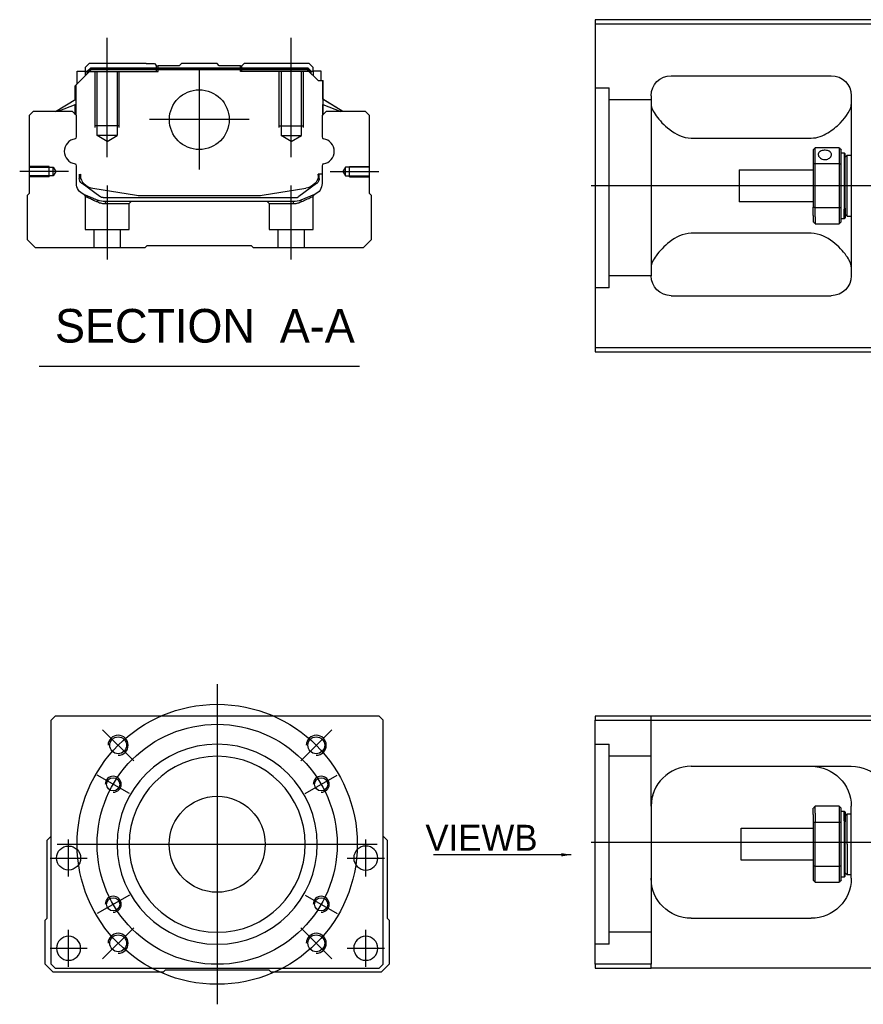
# Model space of a CAD drawing. Header units: millimetres. Extents: x 2891 to 6329, y -1599 to 860.
# Tile 104 of 256: x 3410 to 3621, y -938 to -692. Entities that reach past the tile are written whole.
import ezdxf
from ezdxf.lldxf.tags import DXFTag

# ---------------------------------------------------------------- set-up
doc = ezdxf.new("R2010")
doc.units = ezdxf.units.MM
doc.layers.get('0').update_dxf_attribs({"linetype": 'CONTINUOUS'})
doc.styles.add('CHN', font='txt')
doc.styles.add('DIM-7', font='SIMPLEX.shx', dxfattribs={"width": 0.7, "bigfont": 'chineset.shx'})
tags = doc.linetypes.add('DASHED', pattern=[25.72, 12.86, -12.86]).pattern_tags.tags
tags[6:7] = [DXFTag(74, 4), DXFTag(75, 0), DXFTag(340, '0'), DXFTag(46, 0.0), DXFTag(50, 0.0), DXFTag(44, 0.0), DXFTag(45, 0.0)]
tags[4:5] = [DXFTag(74, 4), DXFTag(75, 0), DXFTag(340, '0'), DXFTag(46, 0.0), DXFTag(50, 0.0), DXFTag(44, 0.0), DXFTag(45, 0.0)]
doc.dimstyles.new('CNS', dxfattribs={"dimtxt": 3.5, "dimasz": 2.5, "dimexe": 1, "dimexo": 1, "dimgap": 1, "dimtad": 1, "dimdsep": 46, "dimtxsty": 'DIM-7', "dimcen": 0.09, "dimclrd": 4, "dimclre": 4, "dimclrt": 1, "dimadec": 0, "dimazin": 0, "dimtfac": 1, "dimtmove": 0, "dimatfit": 3, "dimfxl": 0, "dimtvp": 0.971429, "dimtolj": 1, "dimarcsym": 0})

msp = doc.modelspace()

# ---------------------------------------------------------------- linework, layer by layer
at = {"linetype": 'Continuous'}
for p, q in [((3628.12, -692.3), (3554.12, -692.3)), ((3554.12, -692.3), (3554.12, -774.3)), ((3554.12, -693.3), (3628.12, -693.3)), ((3427.75, -703.29), (3426.75, -704.29)), ((3441.93, -703.29), (3427.75, -703.29)), ((3441.93, -703.29), (3444.03, -703.29)), ((3444.03, -703.29), (3444.58, -703.84)), ((3444.58, -703.84), (3444.93, -703.84)), ((3450.23, -703.84), (3444.93, -703.84)), ((3444.93, -704.34), (3444.93, -703.84)), ((3450.23, -703.84), (3450.78, -703.29)), ((3459.68, -703.29), (3450.78, -703.29)), ((3460.23, -703.84), (3459.68, -703.29)), ((3465.53, -703.84), (3460.23, -703.84)), ((3465.53, -703.84), (3465.89, -703.84)), ((3465.53, -704.34), (3465.53, -703.84)), ((3465.88, -703.84), (3466.43, -703.29)), ((3465.89, -703.84), (3466.44, -703.29)), ((3466.43, -703.29), (3466.44, -703.29)), ((3468.53, -703.29), (3466.44, -703.29)), ((3482.72, -703.29), (3468.53, -703.29)), ((3483.72, -704.29), (3482.72, -703.29)), ((3424.35, -708.74), (3428.25, -704.84)), ((3424.75, -705.14), (3426.75, -705.14)), ((3424.75, -708.34), (3424.75, -705.14)), ((3426.75, -704.29), (3426.75, -705.14)), ((3426.75, -705.14), (3426.75, -706.34)), ((3427.25, -705.29), (3426.75, -705.29)), ((3427.25, -705.2), (3428.12, -704.34)), ((3427.25, -705.84), (3427.25, -705.2)), ((3427.49, -705.3), (3427.25, -705.2)), ((3427.49, -705.3), (3428.21, -704.57)), ((3427.49, -705.6), (3427.49, -705.3)), ((3428.12, -704.34), (3482.35, -704.34)), ((3428.21, -704.57), (3428.12, -704.34)), ((3428.21, -704.57), (3482.26, -704.57)), ((3482.22, -704.84), (3428.25, -704.84)), ((3484.92, -707.54), (3482.22, -704.84)), ((3482.26, -704.57), (3482.35, -704.34)), ((3482.98, -705.3), (3482.26, -704.57)), ((3483.22, -705.2), (3482.35, -704.34)), ((3482.98, -705.3), (3483.22, -705.2)), ((3482.98, -705.6), (3482.98, -705.3)), ((3483.22, -705.84), (3483.22, -705.2)), ((3483.72, -705.29), (3483.22, -705.29)), ((3483.72, -705.14), (3483.72, -704.29)), ((3485.72, -705.14), (3483.72, -705.14)), ((3483.72, -705.14), (3483.72, -706.34)), ((3485.72, -707.54), (3485.72, -705.14)), ((3485.72, -705.14), (3485.72, -705.14)), ((3573.12, -706.3), (3613.12, -706.3)), ((3424.25, -712.25), (3424.25, -708.84)), ((3424.35, -712.18), (3424.35, -708.74)), ((3424.4, -708.69), (3424.4, -714.79)), ((3484.92, -707.54), (3486.07, -707.54)), ((3486.07, -707.54), (3486.07, -714.79)), ((3486.07, -707.54), (3486.12, -707.54)), ((3486.12, -712.18), (3486.12, -707.54)), ((3486.12, -707.54), (3486.22, -707.54)), ((3486.22, -712.25), (3486.22, -707.54)), ((3568.12, -711.3), (3568.12, -756.3)), ((3618.12, -711.3), (3618.12, -756.3)), ((3419.35, -715.29), (3424.4, -712.15)), ((3424.4, -713.49), (3419.9, -715.29)), ((3424.25, -715.99), (3424.25, -713.55)), ((3424.35, -716.09), (3424.35, -713.51)), ((3491.12, -715.29), (3486.07, -712.15)), ((3486.07, -713.49), (3490.57, -715.29)), ((3486.12, -716.09), (3486.12, -713.51)), ((3491.12, -715.29), (3486.22, -712.25)), ((3486.22, -715.99), (3486.22, -713.55)), ((3413.73, -715.29), (3412.73, -716.29)), ((3412.73, -716.29), (3412.73, -735.74)), ((3423.55, -715.29), (3413.73, -715.29)), ((3424.55, -716.29), (3423.55, -715.29)), ((3424.55, -721.6), (3424.55, -716.29)), ((3486.92, -715.29), (3485.92, -716.29)), ((3485.92, -716.29), (3485.92, -721.6)), ((3496.73, -715.29), (3486.92, -715.29)), ((3497.73, -716.29), (3496.73, -715.29)), ((3497.73, -735.74), (3497.73, -716.29)), ((3578.12, -721.9), (3608.12, -721.9)), ((3608.62, -724.8), (3608.62, -728.39)), ((3615.12, -724.3), (3609.12, -724.3)), ((3609.12, -728.26), (3609.12, -724.3)), ((3615.12, -724.3), (3615.12, -728.26)), ((3615.62, -728.39), (3615.62, -724.8)), ((3615.62, -725.55), (3616.32, -725.55)), ((3616.32, -725.55), (3616.62, -725.85)), ((3616.32, -725.55), (3616.32, -739.64)), ((3616.62, -739.42), (3616.62, -725.85)), ((3608.62, -728.39), (3608.62, -739.21)), ((3609.12, -739.35), (3609.12, -728.26)), ((3609.12, -728.26), (3615.12, -728.26)), ((3615.12, -728.26), (3615.12, -739.35)), ((3615.62, -739.21), (3615.62, -728.39)), ((3616.62, -726.65), (3617.12, -726.15)), ((3617.12, -726.15), (3618.12, -726.15)), ((3617.12, -741.45), (3617.12, -726.15)), ((3424.55, -733.22), (3424.55, -728.83)), ((3425.25, -730.94), (3425.25, -732.02)), ((3425.55, -730.94), (3425.55, -731.99)), ((3485.92, -730.94), (3484.92, -730.94)), ((3484.92, -730.94), (3484.92, -731.99)), ((3485.22, -732.02), (3485.22, -730.94)), ((3485.92, -728.83), (3485.92, -733.22)), ((3590.12, -729.8), (3608.62, -729.8)), ((3590.12, -729.8), (3590.12, -737.8)), ((3425.94, -733.29), (3425.87, -733.23)), ((3430.36, -736.5), (3425.94, -733.29)), ((3484.53, -733.29), (3480.11, -736.5)), ((3484.6, -733.23), (3484.53, -733.29)), ((3412.73, -735.74), (3412.24, -736.24)), ((3428.62, -734.42), (3439.53, -736.15)), ((3470.94, -736.15), (3481.85, -734.42)), ((3498.23, -736.24), (3497.73, -735.74)), ((3412.23, -736.24), (3412.23, -747.29)), ((3431.24, -736.79), (3479.23, -736.79)), ((3478.72, -737.79), (3431.75, -737.79)), ((3441.19, -736.29), (3469.28, -736.29)), ((3484.06, -735.99), (3480.63, -737.41)), ((3498.23, -747.29), (3498.23, -736.24)), ((3608.62, -737.8), (3590.12, -737.8)), ((3608.62, -741.23), (3608.62, -739.21)), ((3615.12, -739.35), (3609.12, -739.35)), ((3609.12, -741.58), (3609.12, -739.35)), ((3615.12, -739.35), (3615.12, -741.58)), ((3615.62, -742.8), (3615.62, -739.21)), ((3616.32, -742.05), (3616.32, -739.64)), ((3616.62, -739.42), (3616.62, -741.75)), ((3608.62, -741.23), (3608.62, -742.8)), ((3609.12, -741.58), (3609.12, -743.3)), ((3609.12, -743.3), (3615.12, -743.3)), ((3615.12, -741.58), (3615.12, -743.3)), ((3616.32, -742.05), (3615.62, -742.05)), ((3616.62, -741.75), (3616.32, -742.05)), ((3616.62, -740.95), (3617.12, -741.45)), ((3617.12, -741.45), (3618.12, -741.45)), ((3608.12, -745.71), (3578.12, -745.71)), ((3412.23, -747.29), (3414.23, -749.29)), ((3496.23, -749.29), (3498.23, -747.29)), ((3414.23, -749.29), (3441.73, -749.29)), ((3441.73, -749.29), (3442.23, -748.79)), ((3442.23, -748.79), (3468.23, -748.79)), ((3468.23, -748.79), (3468.73, -749.29)), ((3468.73, -749.29), (3496.23, -749.29)), ((3573.12, -761.3), (3613.12, -761.3)), ((3554.12, -774.3), (3554.12, -775.3)), ((3628.12, -774.3), (3554.12, -774.3)), ((3554.12, -775.3), (3628.12, -775.3)), ((3419.21, -866.45), (3418.21, -867.45)), ((3418.21, -928.45), (3418.21, -867.45)), ((3487.71, -866.45), (3419.21, -866.45)), ((3500.21, -866.45), (3487.71, -866.45)), ((3501.21, -867.45), (3500.21, -866.45)), ((3501.21, -928.45), (3501.21, -867.45)), ((3554.12, -866.45), (3554.12, -867.45)), ((3628.12, -866.45), (3554.12, -866.45)), ((3554.12, -867.45), (3628.12, -867.45)), ((3554.12, -928.45), (3554.12, -867.45)), ((3578.12, -878.95), (3618.12, -878.95)), ((3568.12, -888.95), (3568.12, -928.45)), ((3608.62, -891.03), (3608.62, -889.45)), ((3608.62, -891.03), (3608.62, -893.04)), ((3615.12, -888.95), (3609.12, -888.95)), ((3609.12, -890.68), (3609.12, -888.95)), ((3609.12, -890.68), (3609.12, -892.91)), ((3615.12, -888.95), (3615.12, -890.68)), ((3615.12, -890.68), (3615.12, -892.91)), ((3615.62, -893.04), (3615.62, -889.45)), ((3615.62, -890.2), (3616.32, -890.2)), ((3616.32, -890.2), (3616.62, -890.5)), ((3616.32, -892.62), (3616.32, -890.2)), ((3616.62, -890.5), (3616.62, -892.83)), ((3616.62, -891.3), (3617.12, -890.8)), ((3617.12, -890.8), (3618.12, -890.8)), ((3617.12, -898.45), (3617.12, -890.8)), ((3618.12, -906.95), (3618.12, -888.95)), ((3608.62, -893.04), (3608.62, -903.86)), ((3609.12, -904), (3609.12, -892.91)), ((3609.12, -892.91), (3615.12, -892.91)), ((3615.12, -892.91), (3615.12, -904)), ((3615.62, -903.86), (3615.62, -893.04)), ((3616.32, -892.62), (3616.32, -906.7)), ((3616.62, -906.4), (3616.62, -892.83)), ((3590.62, -894.45), (3608.62, -894.45)), ((3590.62, -898.45), (3590.62, -894.45)), ((3417.21, -897.45), (3418.21, -896.45)), ((3417.21, -916.9), (3417.21, -897.45)), ((3501.21, -896.45), (3502.21, -897.45)), ((3502.21, -897.45), (3502.21, -916.9)), ((3590.62, -902.45), (3590.62, -898.45)), ((3617.12, -898.45), (3617.12, -906.1)), ((3608.62, -902.45), (3590.62, -902.45)), ((3608.62, -903.86), (3608.62, -907.45)), ((3609.12, -907.95), (3609.12, -904)), ((3615.12, -904), (3609.12, -904)), ((3615.12, -904), (3615.12, -907.95)), ((3615.62, -907.45), (3615.62, -903.86)), ((3617.12, -906.1), (3616.62, -905.6)), ((3609.12, -907.95), (3615.12, -907.95)), ((3616.32, -906.7), (3615.62, -906.7)), ((3616.62, -906.4), (3616.32, -906.7)), ((3618.12, -906.1), (3617.12, -906.1)), ((3416.71, -917.4), (3417.21, -916.9)), ((3416.71, -928.45), (3416.71, -917.4)), ((3502.21, -916.9), (3502.71, -917.4)), ((3502.71, -917.4), (3502.71, -928.45)), ((3578.12, -916.95), (3608.12, -916.95)), ((3418.71, -930.45), (3416.71, -928.45)), ((3418.21, -928.45), (3419.21, -929.45)), ((3419.21, -929.45), (3500.21, -929.45)), ((3446.71, -929.95), (3446.21, -930.45)), ((3472.71, -929.95), (3446.71, -929.95)), ((3473.21, -930.45), (3472.71, -929.95)), ((3500.21, -929.45), (3501.21, -928.45)), ((3502.71, -928.45), (3500.71, -930.45)), ((3554.12, -928.45), (3554.12, -929.45)), ((3568.12, -928.45), (3554.12, -928.45)), ((3554.12, -929.45), (3568.12, -929.45)), ((3568.12, -929.45), (3568.12, -928.45)), ((3628.12, -929.45), (3568.12, -929.45)), ((3446.21, -930.45), (3418.71, -930.45)), ((3500.71, -930.45), (3473.21, -930.45))]:
    msp.add_line(p, q, dxfattribs=at)
at = {"ltscale": 0.2}
for p, q in [((3432.23, -726.7), (3432.23, -696.87)), ((3478.23, -726.7), (3478.23, -696.87)), ((3455.23, -704.81), (3455.23, -729.76)), ((3467.71, -717.29), (3442.76, -717.29)), ((3422.52, -730.29), (3410.37, -730.29)), ((3487.95, -730.29), (3500.1, -730.29)), ((3432.29, -752.29), (3432.29, -733.79)), ((3478.18, -752.29), (3478.18, -733.79)), ((3438.85, -877.59), (3431.07, -869.82)), ((3480.57, -877.59), (3488.35, -869.82)), ((3438.85, -919.31), (3431.07, -927.09)), ((3480.57, -919.31), (3488.35, -927.09))]:
    msp.add_line(p, q, dxfattribs=at)
at = {"linetype": 'DASHED'}
for p, q in [((3444.58, -705.29), (3444.58, -703.84)), ((3465.88, -705.29), (3465.88, -703.84)), ((3427.25, -705.29), (3444.93, -705.29)), ((3444.93, -705.29), (3444.93, -704.34)), ((3465.53, -705.29), (3465.53, -704.34)), ((3483.22, -705.29), (3465.53, -705.29)), ((3483.72, -705.29), (3483.72, -705.14)), ((3485.72, -707.29), (3485.72, -707.29)), ((3486.28, -712.29), (3486.28, -712.29)), ((3426.73, -736.46), (3426.73, -744.79)), ((3431.79, -738.29), (3437.73, -738.29)), ((3437.73, -738.29), (3438.23, -737.79)), ((3437.73, -744.79), (3437.73, -738.29)), ((3472.18, -737.79), (3472.68, -738.29)), ((3472.68, -738.29), (3472.68, -744.79)), ((3472.68, -738.29), (3478.68, -738.29)), ((3483.68, -744.79), (3483.68, -736.48)), ((3426.73, -744.79), (3432.23, -744.79)), ((3428.93, -744.79), (3428.93, -749.29)), ((3432.23, -744.79), (3437.73, -744.79)), ((3435.53, -749.29), (3435.53, -744.79)), ((3472.68, -744.79), (3483.68, -744.79)), ((3474.88, -744.79), (3474.88, -749.29)), ((3481.48, -749.29), (3481.48, -744.79)), ((3557.62, -759.32), (3554.12, -759.32)), ((3557.62, -923.45), (3554.12, -923.45))]:
    msp.add_line(p, q, dxfattribs=at)
at = {"linetype": 'DASHED', "ltscale": 0.1}
for p, q in [((3429.23, -719.29), (3429.23, -705.29)), ((3429.73, -721.29), (3429.73, -705.29)), ((3434.73, -705.29), (3434.73, -721.29)), ((3435.23, -719.29), (3435.23, -705.29)), ((3475.23, -719.29), (3475.23, -705.29)), ((3475.73, -705.29), (3475.73, -721.29)), ((3480.73, -721.29), (3480.73, -705.29)), ((3481.23, -719.29), (3481.23, -705.29)), ((3435.23, -718.84), (3429.23, -718.84)), ((3475.23, -718.84), (3481.23, -718.84)), ((3434.73, -721.29), (3429.73, -721.29)), ((3432.23, -722.73), (3429.73, -721.29)), ((3432.23, -722.73), (3434.73, -721.29)), ((3475.73, -721.29), (3480.73, -721.29)), ((3478.23, -722.73), (3475.73, -721.29)), ((3478.23, -722.73), (3480.73, -721.29)), ((3417.73, -728.99), (3412.73, -728.99)), ((3412.73, -729.21), (3418.73, -729.21)), ((3417.73, -731.59), (3417.73, -728.99)), ((3418.73, -729.21), (3419.38, -730.29)), ((3418.73, -731.36), (3418.73, -729.21)), ((3419.38, -730.29), (3418.73, -731.36)), ((3491.74, -729.21), (3491.09, -730.29)), ((3491.09, -730.29), (3491.74, -731.36)), ((3497.73, -729.21), (3491.74, -729.21)), ((3491.74, -731.36), (3491.74, -729.21)), ((3492.73, -731.59), (3492.73, -728.99)), ((3492.73, -728.99), (3497.73, -728.99)), ((3418.73, -731.36), (3412.73, -731.36)), ((3417.73, -731.59), (3412.73, -731.59)), ((3491.74, -731.36), (3497.73, -731.36)), ((3492.73, -731.59), (3497.73, -731.59))]:
    msp.add_line(p, q, dxfattribs=at)
at = {"linetype": 'DASHED', "ltscale": 0.3}
for p, q in [((3554.12, -709.32), (3557.62, -709.32)), ((3557.62, -759.32), (3557.62, -709.32)), ((3568.12, -712.32), (3557.62, -712.32)), ((3568.12, -756.32), (3557.62, -756.32)), ((3568.12, -888.95), (3568.12, -866.45)), ((3554.12, -873.45), (3557.62, -873.45)), ((3557.62, -923.45), (3557.62, -873.45)), ((3568.12, -876.45), (3557.62, -876.45)), ((3568.12, -920.45), (3557.62, -920.45))]:
    msp.add_line(p, q, dxfattribs=at)
for p, q in [((4295.12, -733.85), (3553.12, -733.8)), ((3415.22, -778.92), (3495.27, -778.92)), ((3553.12, -897.95), (4295.12, -897.95))]:
    msp.add_line(p, q)
at = {"ltscale": 0.3}
for p, q in [((3459.71, -858.45), (3459.71, -938.45)), ((3419.71, -898.45), (3499.71, -898.45))]:
    msp.add_line(p, q, dxfattribs=at)
at = {"ltscale": 0.1}
for p, q in [((3437.76, -885.78), (3429.7, -881.13)), ((3481.66, -885.78), (3489.72, -881.13)), ((3422.59, -906.53), (3422.59, -897.23)), ((3496.82, -906.53), (3496.82, -897.23)), ((3417.94, -901.88), (3427.24, -901.88)), ((3492.17, -901.88), (3501.47, -901.88)), ((3437.76, -911.13), (3429.7, -915.78)), ((3481.66, -911.13), (3489.72, -915.78)), ((3422.59, -929.1), (3422.59, -919.8)), ((3496.82, -929.1), (3496.82, -919.8)), ((3417.94, -924.45), (3427.24, -924.45)), ((3492.17, -924.45), (3501.47, -924.45))]:
    msp.add_line(p, q, dxfattribs=at)
at = {"linetype": 'Continuous'}
for centre, radius in [((3455.23, -717.29), 7.47), ((3434.96, -873.7), 2.1), ((3484.46, -873.7), 2.1), ((3433.73, -883.45), 1.65), ((3485.69, -883.45), 1.65), ((3459.71, -898.45), 12), ((3422.59, -901.88), 3), ((3433.73, -913.45), 1.65), ((3485.69, -913.45), 1.65), ((3434.96, -923.2), 2.1), ((3484.46, -923.2), 2.1)]:
    msp.add_circle(centre, radius, dxfattribs=at)
at = {"ltscale": 0.3}
for radius in [35, 30]:
    msp.add_circle((3459.71, -898.45), radius, dxfattribs=at)
at = {"linetype": 'Continuous', "extrusion": (0, 0, -1)}
for centre, radius in [((-3459.71, -898.45), 25), ((-3459.71, -898.45), 22), ((-3496.82, -901.88), 3), ((-3422.59, -924.45), 3), ((-3496.82, -924.45), 3)]:
    msp.add_circle(centre, radius, dxfattribs=at)
at = {"linetype": 'Continuous', "extrusion": (-6.12303e-17, 0, -1)}
for centre, start, end in [((-3573.12, -711.3), 0, 90), ((-3613.12, -711.3), 90, 180), ((-3573.12, -756.3), 270, 0), ((-3613.12, -756.3), 180, 270)]:
    msp.add_arc(centre, 5, start, end, dxfattribs=at)
for centre, radius, start, end in [((3424.68, -725.22), 3.17, 98.9371, 261.0629), ((3485.79, -725.22), 3.17, 278.9371, 81.0629), ((3434.96, -873.7), 2.5, 270, 180), ((3484.46, -873.7), 2.5, 270, 180), ((3433.73, -883.45), 2, 270, 180), ((3485.69, -883.45), 2, 270, 180), ((3433.73, -913.45), 2, 270, 180), ((3485.69, -913.45), 2, 270, 180), ((3434.96, -923.2), 2.5, 270, 180), ((3484.46, -923.2), 2.5, 270, 180)]:
    msp.add_arc(centre, radius, start, end)
at = {"linetype": 'Continuous'}
for centre, radius, start, end in [((3424.05, -721.6), 0.5, 285.1919, 0), ((3486.42, -721.6), 0.5, 180, 254.8081), ((3424.05, -728.83), 0.5, 0, 74.8081), ((3486.42, -728.83), 0.5, 105.1919, 180), ((3481.22, -730.47), 4, 337.6678, 353.1681), ((3481.22, -730.47), 3.77, 349.0413, 352.7469), ((3429.25, -730.47), 4, 202.3316, 260.9414), ((3441.19, -725.79), 10.5, 260.9414, 270), ((3469.28, -725.79), 10.5, 270, 279.0586), ((3479.23, -735.29), 1.5, 270, 306.0274), ((3578.12, -888.95), 10, 90, 180)]:
    msp.add_arc(centre, radius, start, end, dxfattribs=at)
at = {"linetype": 'Continuous', "extrusion": (0, 0, -1)}
for centre, radius, start, end in [((-3429.25, -730.47), 4, 337.6678, 353.1681), ((-3429.25, -730.47), 3.77, 349.0413, 352.7469), ((-3427.55, -733.22), 3, 292.4327, 0), ((-3426.75, -732.02), 1.5, 306.0274, 0), ((-3481.22, -730.47), 4, 202.3316, 260.9414), ((-3482.92, -733.22), 3, 180, 247.5673), ((-3483.72, -732.02), 1.5, 180, 233.9726), ((-3431.75, -732.79), 5, 270, 292.4327), ((-3431.24, -735.29), 1.5, 270, 306.0274), ((-3478.72, -732.79), 5, 247.5673, 270), ((-3608.12, -888.95), 10, 90, 180), ((-3618.12, -888.95), 10, 90, 180), ((-3578.12, -906.95), 10, 270, 0), ((-3608.12, -906.95), 10, 180, 270)]:
    msp.add_arc(centre, radius, start, end, dxfattribs=at)
at = {"linetype": 'Continuous'}
for points, degree in [([(3568.12, -713.51), (3568.12, -714.26), (3568.6, -715.24), (3569.37, -716.3)], 3), ([(3424.4, -714.79), (3424.4, -715.39)], 1), ([(3424.4, -715.39), (3424.4, -716.14)], 1), ([(3486.07, -714.79), (3486.07, -715.39)], 1), ([(3486.07, -715.39), (3486.07, -716.14)], 1), ([(3608.62, -724.8), (3608.79, -724.64), (3608.96, -724.47), (3609.12, -724.3)], 3), ([(3615.12, -724.3), (3615.29, -724.47), (3615.46, -724.64), (3615.62, -724.8)], 3), ([(3609.12, -728.26), (3608.96, -728.3), (3608.79, -728.35), (3608.62, -728.39)], 3), ([(3615.12, -728.26), (3615.29, -728.3), (3615.46, -728.35), (3615.62, -728.39)], 3), ([(3609.12, -739.35), (3608.96, -739.3), (3608.79, -739.26), (3608.62, -739.21)], 3), ([(3615.12, -739.35), (3615.29, -739.3), (3615.46, -739.26), (3615.62, -739.21)], 3), ([(3609.12, -743.3), (3608.96, -743.14), (3608.79, -742.97), (3608.62, -742.8)], 3), ([(3615.62, -742.8), (3615.46, -742.97), (3615.29, -743.14), (3615.12, -743.3)], 3), ([(3569.37, -751.3), (3568.59, -752.37), (3568.12, -753.34), (3568.12, -754.09)], 3), ([(3618.12, -754.09), (3618.12, -753.34), (3617.66, -752.38), (3616.88, -751.3)], 3), ([(3573.12, -880.29), (3573.09, -880.31), (3573.06, -880.33), (3573.03, -880.35)], 3), ([(3609.12, -888.95), (3608.96, -889.12), (3608.79, -889.29), (3608.62, -889.45)], 3), ([(3615.12, -888.95), (3615.29, -889.12), (3615.46, -889.29), (3615.62, -889.45)], 3), ([(3609.12, -892.91), (3608.96, -892.95), (3608.79, -893), (3608.62, -893.04)], 3), ([(3615.62, -893.04), (3615.46, -893), (3615.29, -892.95), (3615.12, -892.91)], 3), ([(3609.12, -904), (3608.96, -903.95), (3608.79, -903.91), (3608.62, -903.86)], 3), ([(3615.62, -903.86), (3615.46, -903.91), (3615.29, -903.95), (3615.12, -904)], 3), ([(3608.62, -907.45), (3608.79, -907.62), (3608.96, -907.79), (3609.12, -907.95)], 3), ([(3615.62, -907.45), (3615.46, -907.62), (3615.29, -907.79), (3615.12, -907.95)], 3)]:
    msp.add_open_spline(points, degree=degree, dxfattribs=at)
for points, knots in [([(3608.12, -721.9), (3609.65, -721.9), (3611.06, -721.34), (3613.46, -719.88), (3614.46, -719.02), (3617.02, -716.4), (3618.12, -714.68), (3618.12, -713.51)], [0, 0, 0, 0, 0.25, 0.25, 0.5, 0.5, 1, 1, 1, 1]), ([(3569.37, -716.3), (3570.19, -717.44), (3571.32, -718.66), (3574.21, -720.87), (3576.06, -721.9), (3578.12, -721.9)], [0, 0, 0, 0, 0.5, 0.5, 1, 1, 1, 1]), ([(3613.17, -726.02), (3613.17, -725.89), (3613.14, -725.77), (3613.02, -725.53), (3612.93, -725.43), (3612.7, -725.24), (3612.56, -725.16), (3612.25, -725.04), (3612.08, -725), (3611.71, -724.95), (3611.53, -724.94), (3611.16, -724.96), (3610.98, -724.99), (3610.65, -725.09), (3610.5, -725.16), (3610.23, -725.32), (3610.12, -725.42), (3609.96, -725.64), (3609.91, -725.76), (3609.88, -725.93), (3609.87, -725.98), (3609.87, -726.02)], [0, 0, 0, 0, 0.106605, 0.106605, 0.21316, 0.21316, 0.320465, 0.320465, 0.42832, 0.42832, 0.535356, 0.535356, 0.641477, 0.641477, 0.748016, 0.748016, 0.855648, 0.855648, 0.963354, 0.963354, 1, 1, 1, 1]), ([(3609.87, -726.02), (3609.87, -726.15), (3609.91, -726.29), (3610.03, -726.55), (3610.12, -726.67), (3610.35, -726.89), (3610.49, -726.99), (3610.8, -727.15), (3610.97, -727.21), (3611.33, -727.28), (3611.52, -727.29), (3611.89, -727.25), (3612.07, -727.21), (3612.4, -727.09), (3612.55, -727), (3612.81, -726.8), (3612.93, -726.68), (3613.09, -726.43), (3613.14, -726.29), (3613.17, -726.11), (3613.17, -726.07), (3613.17, -726.02)], [0, 0, 0, 0, 0.106605, 0.106605, 0.21316, 0.21316, 0.320465, 0.320465, 0.42832, 0.42832, 0.535356, 0.535356, 0.641477, 0.641477, 0.748016, 0.748016, 0.855648, 0.855648, 0.963354, 0.963354, 1, 1, 1, 1]), ([(3578.12, -745.71), (3576.06, -745.71), (3574.21, -746.73), (3571.34, -748.93), (3570.19, -750.17), (3569.37, -751.3)], [0, 0, 0, 0, 0.5, 0.5, 1, 1, 1, 1]), ([(3616.88, -751.3), (3616.06, -750.16), (3614.93, -748.94), (3612.04, -746.73), (3610.19, -745.71), (3608.12, -745.71)], [0, 0, 0, 0, 0.5, 0.5, 1, 1, 1, 1]), ([(3568.69, -885.64), (3568.6, -885.9), (3568.47, -886.34), (3568.36, -886.78), (3568.33, -886.96)], [0, 0, 0, 0, 0.596588, 1, 1, 1, 1])]:
    msp.add_open_spline(points, degree=3, knots=knots, dxfattribs=at)
at = {"linetype": 'DASHED'}
for points, degree in [([(3426.43, -736), (3426.73, -736.46)], 1), ([(3429.86, -737.87), (3429.84, -737.41)], 1), ([(3431.75, -737.79), (3431.79, -738.29)], 1), ([(3478.72, -737.79), (3478.71, -737.95), (3478.69, -738.12), (3478.68, -738.29)], 3), ([(3480.63, -737.41), (3480.6, -737.87)], 1), ([(3483.68, -736.48), (3483.99, -736.02)], 1)]:
    msp.add_open_spline(points, degree=degree, dxfattribs=at)
for points, degree, knots in [([(3426.43, -736), (3426.43, -736), (3427.35, -736.38), (3428.28, -736.76), (3429.84, -737.41)], 2, [0, 0, 0, 0.5, 0.5, 1, 1, 1]), ([(3426.73, -736.46), (3426.73, -736.46), (3426.73, -736.46), (3427.21, -736.67), (3428.52, -737.27), (3429.4, -737.66), (3429.86, -737.87)], 3, [0, 0, 0, 0, 0.000815, 0.486557, 0.726811, 1, 1, 1, 1]), ([(3429.86, -737.87), (3430.17, -737.99), (3430.77, -738.23), (3431.46, -738.27), (3431.79, -738.29)], 3, [0, 0, 0, 0, 0.515943, 1, 1, 1, 1]), ([(3478.68, -738.29), (3479.01, -738.27), (3479.7, -738.23), (3480.29, -737.99), (3480.6, -737.87)], 3, [0, 0, 0, 0, 0.484584, 1, 1, 1, 1]), ([(3480.6, -737.87), (3480.92, -737.73), (3481.53, -737.45), (3482.28, -737.12), (3483.27, -736.67), (3483.68, -736.48), (3483.68, -736.48)], 3, [0, 0, 0, 0, 0.185898, 0.357233, 0.514425, 1, 1, 1, 1])]:
    msp.add_open_spline(points, degree=degree, knots=knots, dxfattribs=at)

# ---------------------------------------------------------------- texts
at = {"style": 'CHN'}
for s, insert, char_height, attachment_point in [('SECTION  A-A ', (3419.19, -768.88), 8.4, 4), ('VIEWB', (3539.74, -900.07), 6.5, 9)]:
    msp.add_mtext(s, dxfattribs=dict(at, insert=insert, char_height=char_height, attachment_point=attachment_point))

# ---------------------------------------------------------------- leaders
msp.add_leader([(3548.18, -901.07), (3513.72, -901.07)], dimstyle='CNS', override={"dimtxt": 6.5, "dimtxsty": 'CHN'})

doc.saveas('drawing.dxf')
